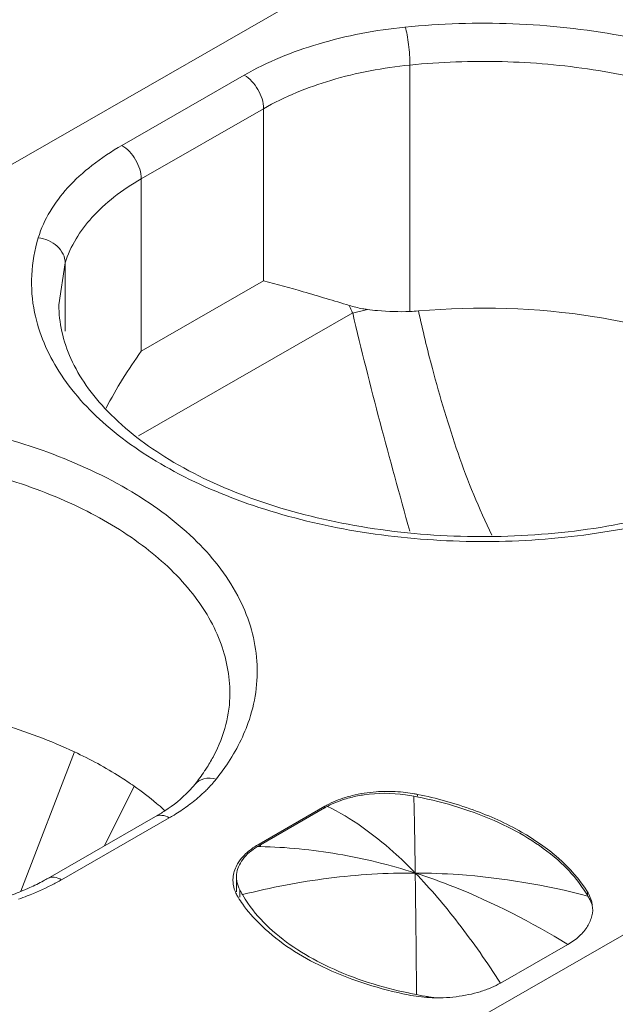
# Model space of a CAD drawing. Header units: centimetres. Extents: x -24.5 to 49.7, y -16.6 to 18.4.
# Tile 57 of 248: x -14.183 to -14.03, y -9.963 to -9.71. Entities that reach past the tile are written whole.
import ezdxf

# ---------------------------------------------------------------- set-up
doc = ezdxf.new("R2010")
doc.units = ezdxf.units.CM
doc.header["$MEASUREMENT"] = 0
doc.layers.add('layer 1', color=7, linetype='Continuous')

msp = doc.modelspace()

# ---------------------------------------------------------------- linework, layer by layer
at = {"layer": 'layer 1', "color": 1, "lineweight": 0}
msp.add_open_spline([(24.98821, 18.39808), (24.98821, 18.39808), (24.98821, -16.60193), (24.98821, -16.60193), (24.98821, -16.60193), (-24.51772, -16.60193), (-24.51772, -16.60193), (-24.51772, -16.60193), (-24.51772, 18.39808), (-24.51772, 18.39808), (-24.51772, 18.39808), (24.98821, 18.39808), (24.98821, 18.39808)], degree=3, knots=[0, 0, 0, 0, 0.25, 0.25, 0.25, 0.5, 0.5, 0.5, 0.75, 0.75, 0.75, 1, 1, 1, 1], dxfattribs=at)
at = {"layer": 'layer 1', "color": 5, "lineweight": 0}
msp.add_open_spline([(-23.26688, 17.18067), (-23.26688, 17.18067), (-23.26688, -15.60944), (-23.26688, -15.60944), (-23.26688, -15.60944), (23.98644, -15.60944), (23.98644, -15.60944)], degree=3, knots=[0, 0, 0, 0, 0.5, 0.5, 0.5, 1, 1, 1, 1], dxfattribs=at)
at = {"layer": 'layer 1', "lineweight": 9}
for points in [[(-15.1136, -11.88825), (-15.1136, -11.88825), (-7.7056, -7.63919), (-7.7056, -7.63919)], [(-7.69027, -7.64798), (-7.69027, -7.64798), (-15.09828, -11.89705), (-15.09828, -11.89705)], [(-15.01708, -11.94361), (-15.01708, -11.94361), (-7.61107, -7.6957), (-7.61107, -7.6957)], [(-7.57273, -7.75186), (-7.57273, -7.75186), (-14.96955, -11.9945), (-14.96955, -11.9945)], [(-14.93426, -12.08187), (-14.93426, -12.08187), (-7.53905, -7.84015), (-7.53905, -7.84015)], [(-14.9151, -12.1313), (-14.9151, -12.1313), (-7.52411, -7.89201), (-7.52411, -7.89201)], [(-14.88686, -12.20355), (-14.88686, -12.20355), (-7.54291, -7.99124), (-7.54291, -7.99124)], [(-7.53917, -8.00091), (-7.53917, -8.00091), (-14.88585, -12.2148), (-14.88585, -12.2148)], [(-14.88518, -12.22255), (-14.88518, -12.22255), (-7.53658, -8.00757), (-7.53658, -8.00757)], [(-14.88501, -12.22285), (-14.88501, -12.22285), (-7.53646, -8.0079), (-7.53646, -8.0079)], [(-14.81265, -12.49002), (-14.81265, -12.49002), (-7.43858, -8.26043), (-7.43858, -8.26043)], [(-14.88093, -12.56483), (-14.88093, -12.56483), (-7.42727, -8.28959), (-7.42727, -8.28959)], [(-7.42702, -8.29024), (-7.42702, -8.29024), (-14.88068, -12.56548), (-14.88068, -12.56548)], [(-14.87955, -12.56837), (-14.87955, -12.56837), (-7.4259, -8.29313), (-7.4259, -8.29313)], [(-7.42438, -8.29707), (-7.42438, -8.29707), (-14.87803, -12.5723), (-14.87803, -12.5723)], [(-14.86912, -12.59635), (-14.86912, -12.59635), (-7.41513, -8.32092), (-7.41513, -8.32092)], [(-7.40988, -8.33449), (-7.40988, -8.33449), (-14.86196, -12.60882), (-14.86196, -12.60882)], [(-14.75264, -12.64545), (-14.75264, -12.64545), (-7.37265, -8.41245), (-7.37265, -8.41245)], [(-14.73894, -12.65609), (-14.73894, -12.65609), (-7.3474, -8.41648), (-7.3474, -8.41648)], [(-7.30843, -8.44359), (-7.30843, -8.44359), (-14.70852, -12.68811), (-14.70852, -12.68811)], [(-14.69375, -12.71923), (-14.69375, -12.71923), (-7.29321, -8.47444), (-7.29321, -8.47444)], [(-7.28802, -8.48968), (-7.28802, -8.48968), (-14.69044, -12.73553), (-14.69044, -12.73553)], [(-14.68973, -12.87593), (-14.68973, -12.87593), (-7.28114, -8.62654), (-7.28114, -8.62654)], [(-7.28114, -8.64338), (-7.28114, -8.64338), (-14.68973, -12.89277), (-14.68973, -12.89277)], [(-14.68973, -12.93732), (-14.68973, -12.93732), (-7.29074, -8.69342), (-7.29074, -8.69342)], [(-14.68973, -12.96455), (-14.68973, -12.96455), (-7.30529, -8.72901), (-7.30529, -8.72901)], [(-15.2065, -10.62087), (-15.2065, -10.62087), (-13.46242, -9.62051), (-13.46242, -9.62051)], [(-13.45249, -9.63772), (-13.45249, -9.63772), (-15.19656, -10.63809), (-15.19656, -10.63809)], [(-14.19552, -9.75315), (-14.19552, -9.75315), (-14.08353, -9.68891), (-14.08353, -9.68891)], [(-14.08239, -9.78473), (-14.08239, -9.78473), (-14.08239, -9.72148), (-14.08239, -9.72148)], [(-14.15639, -9.7421), (-14.15639, -9.7421), (-14.12496, -9.72408), (-14.12496, -9.72408)], [(-14.11999, -9.73268), (-14.11999, -9.73268), (-14.15142, -9.7507), (-14.15142, -9.7507)], [(-14.11999, -9.7769), (-14.11999, -9.7769), (-14.11999, -9.73268), (-14.11999, -9.73268)], [(-14.15142, -9.7507), (-14.15142, -9.7507), (-14.15142, -9.79493), (-14.15142, -9.79493)], [(-14.17095, -9.77228), (-14.17095, -9.77228), (-14.17258, -9.78302), (-14.17258, -9.78302)], [(-14.17095, -9.78977), (-14.17095, -9.78977), (-14.17095, -9.77228), (-14.17095, -9.77228)], [(-14.15142, -9.79493), (-14.15142, -9.79493), (-14.11999, -9.7769), (-14.11999, -9.7769)], [(-14.09798, -9.78319), (-14.09772, -9.78384), (-14.09744, -9.78448), (-14.09716, -9.78512)], [(-14.09711, -9.78509), (-14.09711, -9.78509), (-14.15209, -9.81662), (-14.15209, -9.81662)], [(-14.09333, -9.78419), (-14.09333, -9.78419), (-14.09716, -9.78512), (-14.09716, -9.78512)], [(-14.08239, -9.78473), (-14.08166, -9.7847), (-14.08094, -9.78465), (-14.08022, -9.78459)], [(-14.15142, -9.79493), (-14.15476, -9.79958), (-14.15779, -9.80445), (-14.16047, -9.80952)], [(-14.16859, -9.89774), (-14.16859, -9.89774), (-14.18235, -9.93351), (-14.18235, -9.93351)], [(-14.13766, -9.90611), (-14.13677, -9.90499), (-14.13592, -9.90384), (-14.13513, -9.90265)], [(-14.15327, -9.90653), (-14.15327, -9.90653), (-14.16086, -9.92187), (-14.16086, -9.92187)], [(-14.08345, -9.90816), (-14.08526, -9.90794), (-14.08709, -9.90785), (-14.08891, -9.90788)], [(-14.08139, -9.90914), (-14.08211, -9.909), (-14.08283, -9.90888), (-14.08356, -9.90877)], [(-14.0813, -9.90848), (-14.08201, -9.90835), (-14.08273, -9.90824), (-14.08345, -9.90816)], [(-14.08127, -9.91455), (-14.08131, -9.91275), (-14.08135, -9.91094), (-14.08139, -9.90914)], [(-14.08061, -9.90928), (-14.08087, -9.90923), (-14.08113, -9.90918), (-14.08139, -9.90914)], [(-14.08046, -9.90864), (-14.08074, -9.90858), (-14.08101, -9.90853), (-14.0813, -9.90848)], [(-14.08046, -9.90864), (-14.08046, -9.90864), (-14.08046, -9.90914), (-14.08046, -9.90914)], [(-14.14527, -9.91291), (-14.14542, -9.91278), (-14.14557, -9.91264), (-14.14572, -9.9125)], [(-14.10428, -9.91171), (-14.10428, -9.91171), (-14.12117, -9.92141), (-14.12117, -9.92141)], [(-14.12078, -9.92156), (-14.12078, -9.92156), (-14.10437, -9.91214), (-14.10437, -9.91214)], [(-14.1036, -9.91172), (-14.10387, -9.91186), (-14.10413, -9.91201), (-14.10439, -9.91216)], [(-14.10429, -9.91172), (-14.10429, -9.91172), (-14.10437, -9.91214), (-14.10437, -9.91214)], [(-14.10378, -9.91143), (-14.10394, -9.91152), (-14.10411, -9.91162), (-14.10428, -9.91171)], [(-14.1754, -9.93021), (-14.1754, -9.93021), (-14.14773, -9.91434), (-14.14773, -9.91434)], [(-14.14423, -9.91468), (-14.14423, -9.91468), (-14.1719, -9.93055), (-14.1719, -9.93055)], [(-14.14773, -9.91434), (-14.14691, -9.91388), (-14.14612, -9.91339), (-14.14533, -9.91287)], [(-14.08105, -9.92883), (-14.08111, -9.92407), (-14.08118, -9.91931), (-14.08127, -9.91455)], [(-14.12117, -9.92141), (-14.12139, -9.92152), (-14.1216, -9.92166), (-14.12181, -9.92179)], [(-14.12078, -9.92156), (-14.12104, -9.92171), (-14.1213, -9.92186), (-14.12155, -9.92202)], [(-14.12082, -9.92204), (-14.12107, -9.92203), (-14.12131, -9.92202), (-14.12155, -9.92202)], [(-14.12117, -9.92141), (-14.12117, -9.92141), (-14.12117, -9.92202), (-14.12117, -9.92202)], [(-14.12078, -9.92202), (-14.12078, -9.92202), (-14.12078, -9.92156), (-14.12078, -9.92156)], [(-14.12779, -9.92965), (-14.12784, -9.92999), (-14.12786, -9.93033), (-14.12786, -9.93067)], [(-14.12692, -9.92925), (-14.12694, -9.92945), (-14.12696, -9.92965), (-14.12695, -9.92987)], [(-14.12696, -9.93366), (-14.12696, -9.93366), (-14.12696, -9.92987), (-14.12696, -9.92987)], [(-14.12695, -9.92987), (-14.12695, -9.93004), (-14.12694, -9.93022), (-14.12693, -9.9304)], [(-14.17447, -9.93194), (-14.1736, -9.9315), (-14.17275, -9.93103), (-14.1719, -9.93055)], [(-14.12724, -9.9337), (-14.12708, -9.93406), (-14.12691, -9.93442), (-14.12671, -9.93476)], [(-14.12671, -9.93476), (-14.12666, -9.93487), (-14.12659, -9.93497), (-14.12653, -9.93507)], [(-14.12609, -9.93507), (-14.12609, -9.93507), (-14.12609, -9.93317), (-14.12609, -9.93317)], [(-14.12609, -9.93317), (-14.12602, -9.9333), (-14.12595, -9.93344), (-14.12588, -9.93357)], [(-14.12588, -9.93357), (-14.12581, -9.93371), (-14.12573, -9.93384), (-14.12565, -9.93398)], [(-14.12565, -9.93398), (-14.12558, -9.93412), (-14.1255, -9.93425), (-14.12542, -9.93438)], [(-14.03667, -9.93478), (-14.03682, -9.93453), (-14.03697, -9.93428), (-14.03712, -9.93403)], [(-14.03681, -9.93478), (-14.03681, -9.93478), (-14.03681, -9.93368), (-14.03681, -9.93368)], [(-14.03644, -9.9352), (-14.03652, -9.93506), (-14.0366, -9.93493), (-14.03667, -9.93478)], [(-14.036, -9.93605), (-14.03614, -9.93576), (-14.03629, -9.93548), (-14.03644, -9.9352)], [(-14.03577, -9.936), (-14.03568, -9.93634), (-14.03562, -9.9367), (-14.03557, -9.93705)], [(-14.121, -9.94191), (-14.12053, -9.94237), (-14.12005, -9.94283), (-14.11957, -9.94327)], [(-14.04185, -9.94716), (-14.04185, -9.94716), (-14.05917, -9.95709), (-14.05917, -9.95709)], [(-14.08288, -9.9601), (-14.08107, -9.96047), (-14.07924, -9.96071), (-14.0774, -9.96081)], [(-14.08279, -9.95962), (-14.0821, -9.95977), (-14.0814, -9.95991), (-14.0807, -9.96004)], [(-14.0807, -9.96004), (-14.0807, -9.96004), (-14.07926, -9.96031), (-14.07926, -9.96031)], [(-14.07926, -9.96031), (-14.07926, -9.96031), (-14.07853, -9.96045), (-14.07853, -9.96045)], [(-14.0774, -9.96081), (-14.07648, -9.96085), (-14.07557, -9.96087), (-14.07466, -9.96085)], [(-14.07594, -9.96083), (-14.07594, -9.96083), (-14.07462, -9.96089), (-14.07462, -9.96089)]]:
    msp.add_open_spline(points, degree=3, dxfattribs=at)
for points, knots in [([(-13.94974, -9.78967), (-13.94889, -9.78709), (-13.94829, -9.78441), (-13.94797, -9.78171), (-13.94766, -9.77904), (-13.94763, -9.77635), (-13.94788, -9.77368), (-13.94813, -9.77098), (-13.94867, -9.76831), (-13.94948, -9.76571), (-13.9503, -9.76301), (-13.95141, -9.7604), (-13.95273, -9.75791), (-13.95562, -9.75245), (-13.95957, -9.74756), (-13.96402, -9.74325), (-13.96914, -9.7383), (-13.97496, -9.73414), (-13.9811, -9.73057), (-13.98803, -9.72654), (-13.9954, -9.72326), (-14.00296, -9.7206), (-14.01122, -9.71769), (-14.01972, -9.7155), (-14.02835, -9.71392), (-14.04655, -9.71058), (-14.06532, -9.70992), (-14.08368, -9.71176)], [0, 0, 0, 0, 0.111111, 0.111111, 0.111111, 0.222222, 0.222222, 0.222222, 0.333333, 0.333333, 0.333333, 0.444444, 0.444444, 0.444444, 0.555556, 0.555556, 0.555556, 0.666667, 0.666667, 0.666667, 0.777778, 0.777778, 0.777778, 0.888889, 0.888889, 0.888889, 1, 1, 1, 1]), ([(-14.08368, -9.71176), (-14.09121, -9.71251), (-14.09869, -9.71392), (-14.10597, -9.7161), (-14.11257, -9.71806), (-14.119, -9.72066), (-14.12496, -9.72408)], [0, 0, 0, 0, 0.5, 0.5, 0.5, 1, 1, 1, 1]), ([(-14.08239, -9.72148), (-14.08239, -9.71973), (-14.08253, -9.71798), (-14.08274, -9.71624), (-14.08285, -9.71539), (-14.08298, -9.71455), (-14.08314, -9.71371), (-14.08326, -9.71305), (-14.0834, -9.71239), (-14.08359, -9.71175)], [0, 0, 0, 0, 0.333333, 0.333333, 0.333333, 0.666667, 0.666667, 0.666667, 1, 1, 1, 1]), ([(-13.95474, -9.78302), (-13.95474, -9.77843), (-13.95566, -9.77382), (-13.95732, -9.76951), (-13.95911, -9.76483), (-13.96177, -9.76052), (-13.96492, -9.75664), (-13.96848, -9.75225), (-13.97268, -9.74841), (-13.9772, -9.74502), (-13.98231, -9.7412), (-13.98784, -9.73796), (-13.99358, -9.7352), (-13.99992, -9.73214), (-14.00652, -9.72965), (-14.01326, -9.72763), (-14.02049, -9.72547), (-14.02788, -9.72385), (-14.03533, -9.72269), (-14.04308, -9.7215), (-14.0509, -9.72081), (-14.05875, -9.72061), (-14.06664, -9.7204), (-14.07454, -9.72069), (-14.08239, -9.72148)], [0, 0, 0, 0, 0.125, 0.125, 0.125, 0.25, 0.25, 0.25, 0.375, 0.375, 0.375, 0.5, 0.5, 0.5, 0.625, 0.625, 0.625, 0.75, 0.75, 0.75, 0.875, 0.875, 0.875, 1, 1, 1, 1]), ([(-14.08239, -9.72148), (-14.08925, -9.72217), (-14.09607, -9.72344), (-14.1027, -9.72541), (-14.10871, -9.72721), (-14.11457, -9.72957), (-14.11999, -9.73268)], [0, 0, 0, 0, 0.5, 0.5, 0.5, 1, 1, 1, 1]), ([(-14.11999, -9.73268), (-14.11999, -9.73098), (-14.12057, -9.72929), (-14.12145, -9.72777), (-14.12232, -9.72626), (-14.12349, -9.72492), (-14.12496, -9.72408)], [0, 0, 0, 0, 0.5, 0.5, 0.5, 1, 1, 1, 1]), ([(-14.15639, -9.7421), (-14.15906, -9.74363), (-14.16165, -9.74535), (-14.16408, -9.74725), (-14.16632, -9.74899), (-14.16841, -9.75089), (-14.17032, -9.75301), (-14.17367, -9.75672), (-14.17643, -9.76108), (-14.17788, -9.76583)], [0, 0, 0, 0, 0.333333, 0.333333, 0.333333, 0.666667, 0.666667, 0.666667, 1, 1, 1, 1]), ([(-14.15639, -9.7421), (-14.15491, -9.74295), (-14.15374, -9.74429), (-14.15287, -9.7458), (-14.15199, -9.74732), (-14.15142, -9.749), (-14.15142, -9.7507)], [0, 0, 0, 0, 0.5, 0.5, 0.5, 1, 1, 1, 1]), ([(-14.15142, -9.7507), (-14.15385, -9.7521), (-14.1562, -9.75366), (-14.15842, -9.75538), (-14.16044, -9.75697), (-14.16235, -9.7587), (-14.16409, -9.76063), (-14.16713, -9.764), (-14.16964, -9.76796), (-14.17095, -9.77228)], [0, 0, 0, 0, 0.333333, 0.333333, 0.333333, 0.666667, 0.666667, 0.666667, 1, 1, 1, 1]), ([(-14.17788, -9.76583), (-14.17882, -9.76892), (-14.17939, -9.77214), (-14.17956, -9.77538), (-14.17971, -9.77859), (-14.17946, -9.78183), (-14.17882, -9.78497)], [0, 0, 0, 0, 0.5, 0.5, 0.5, 1, 1, 1, 1]), ([(-14.17788, -9.76583), (-14.1761, -9.766), (-14.17431, -9.76677), (-14.17298, -9.768), (-14.17236, -9.76858), (-14.17184, -9.76926), (-14.17148, -9.77002), (-14.17115, -9.77072), (-14.17095, -9.7715), (-14.17095, -9.77228)], [0, 0, 0, 0, 0.333333, 0.333333, 0.333333, 0.666667, 0.666667, 0.666667, 1, 1, 1, 1]), ([(-14.09798, -9.78319), (-14.10191, -9.78199), (-14.10586, -9.7808), (-14.10981, -9.77966), (-14.11318, -9.77868), (-14.11658, -9.77774), (-14.11999, -9.7769)], [0, 0, 0, 0, 0.5, 0.5, 0.5, 1, 1, 1, 1]), ([(-14.17258, -9.78302), (-14.17258, -9.78533), (-14.17231, -9.78764), (-14.17181, -9.78989), (-14.17128, -9.79228), (-14.17049, -9.79459), (-14.16949, -9.79682), (-14.1684, -9.79923), (-14.16707, -9.80152), (-14.16556, -9.80369), (-14.16389, -9.80607), (-14.16202, -9.8083), (-14.16001, -9.81038), (-14.15537, -9.81518), (-14.14999, -9.81923), (-14.14427, -9.8227), (-14.13762, -9.82673), (-14.13053, -9.82998), (-14.12323, -9.83263), (-14.11512, -9.83556), (-14.10677, -9.83776), (-14.09829, -9.83934), (-14.08933, -9.84102), (-14.08023, -9.84201), (-14.07112, -9.84235), (-14.06189, -9.84271), (-14.05265, -9.84241), (-14.04346, -9.84144), (-14.03457, -9.84051), (-14.02575, -9.83894), (-14.01711, -9.83667)], [0, 0, 0, 0, 0.1, 0.1, 0.1, 0.2, 0.2, 0.2, 0.3, 0.3, 0.3, 0.4, 0.4, 0.4, 0.5, 0.5, 0.5, 0.6, 0.6, 0.6, 0.7, 0.7, 0.7, 0.8, 0.8, 0.8, 0.9, 0.9, 0.9, 1, 1, 1, 1]), ([(-14.09333, -9.78419), (-14.09374, -9.78414), (-14.09414, -9.78408), (-14.09454, -9.78401), (-14.0957, -9.78379), (-14.09685, -9.78353), (-14.09798, -9.78319)], [0, 0, 0, 0, 0.5, 0.5, 0.5, 1, 1, 1, 1]), ([(-13.99469, -9.79799), (-14.00083, -9.7951), (-14.00722, -9.79274), (-14.01373, -9.79081), (-14.02069, -9.78876), (-14.02779, -9.7872), (-14.03497, -9.78607), (-14.0499, -9.78373), (-14.06518, -9.78326), (-14.08022, -9.78459)], [0, 0, 0, 0, 0.333333, 0.333333, 0.333333, 0.666667, 0.666667, 0.666667, 1, 1, 1, 1]), ([(-14.17882, -9.78497), (-14.17774, -9.79032), (-14.1755, -9.79545), (-14.17257, -9.80007), (-14.16926, -9.8053), (-14.16505, -9.80989), (-14.16039, -9.81393), (-14.15507, -9.81854), (-14.14916, -9.82245), (-14.14295, -9.82578), (-14.136, -9.82952), (-14.12869, -9.83255), (-14.1212, -9.835), (-14.11307, -9.83766), (-14.10473, -9.83966), (-14.09631, -9.84108), (-14.08749, -9.84256), (-14.07857, -9.84341), (-14.06964, -9.84368), (-14.06063, -9.84395), (-14.05161, -9.84362), (-14.04265, -9.84267), (-14.03393, -9.84175), (-14.02528, -9.84024), (-14.01679, -9.83809)], [0, 0, 0, 0, 0.125, 0.125, 0.125, 0.25, 0.25, 0.25, 0.375, 0.375, 0.375, 0.5, 0.5, 0.5, 0.625, 0.625, 0.625, 0.75, 0.75, 0.75, 0.875, 0.875, 0.875, 1, 1, 1, 1]), ([(-14.09711, -9.78509), (-14.09489, -9.7945), (-14.09254, -9.80389), (-14.09007, -9.81324), (-14.0876, -9.82254), (-14.08501, -9.83181), (-14.08246, -9.84109)], [0, 0, 0, 0, 0.5, 0.5, 0.5, 1, 1, 1, 1]), ([(-14.09333, -9.78419), (-14.09247, -9.78432), (-14.0916, -9.78443), (-14.09073, -9.78451), (-14.08796, -9.78477), (-14.08517, -9.78483), (-14.08239, -9.78473)], [0, 0, 0, 0, 0.5, 0.5, 0.5, 1, 1, 1, 1]), ([(-14.08021, -9.78459), (-14.07914, -9.78954), (-14.07794, -9.79445), (-14.07664, -9.79934), (-14.07567, -9.80301), (-14.07463, -9.80665), (-14.07354, -9.81029), (-14.07244, -9.81392), (-14.07129, -9.81754), (-14.07005, -9.82112), (-14.0688, -9.8247), (-14.06747, -9.82825), (-14.06602, -9.83175), (-14.06456, -9.83525), (-14.063, -9.83871), (-14.06137, -9.84213)], [0, 0, 0, 0, 0.2, 0.2, 0.2, 0.4, 0.4, 0.4, 0.6, 0.6, 0.6, 0.8, 0.8, 0.8, 1, 1, 1, 1]), ([(-14.12365, -9.88942), (-14.1228, -9.88684), (-14.12219, -9.88416), (-14.12188, -9.88146), (-14.12157, -9.87879), (-14.12154, -9.8761), (-14.12179, -9.87343), (-14.12205, -9.87073), (-14.12259, -9.86806), (-14.12339, -9.86546), (-14.12422, -9.86276), (-14.12532, -9.86015), (-14.12664, -9.85766), (-14.12954, -9.8522), (-14.13347, -9.8473), (-14.13793, -9.843), (-14.14306, -9.83806), (-14.14887, -9.83389), (-14.155, -9.83032), (-14.16195, -9.82629), (-14.16931, -9.82302), (-14.17687, -9.82035), (-14.18513, -9.81744), (-14.19363, -9.81525), (-14.20226, -9.81367), (-14.22045, -9.81033), (-14.23922, -9.80967), (-14.25759, -9.81151)], [0, 0, 0, 0, 0.111111, 0.111111, 0.111111, 0.222222, 0.222222, 0.222222, 0.333333, 0.333333, 0.333333, 0.444444, 0.444444, 0.444444, 0.555556, 0.555556, 0.555556, 0.666667, 0.666667, 0.666667, 0.777778, 0.777778, 0.777778, 0.888889, 0.888889, 0.888889, 1, 1, 1, 1]), ([(-14.12864, -9.88277), (-14.12864, -9.87819), (-14.12957, -9.87356), (-14.13122, -9.86926), (-14.13302, -9.86458), (-14.13569, -9.86028), (-14.13883, -9.85639), (-14.1424, -9.852), (-14.14659, -9.84816), (-14.15112, -9.84477), (-14.15622, -9.84095), (-14.16174, -9.83771), (-14.16748, -9.83494), (-14.17383, -9.83189), (-14.18043, -9.82941), (-14.18717, -9.82739), (-14.1944, -9.82523), (-14.20179, -9.8236), (-14.20924, -9.82244), (-14.21699, -9.82125), (-14.22482, -9.82057), (-14.23266, -9.82036), (-14.24055, -9.82016), (-14.24846, -9.82044), (-14.2563, -9.82123)], [0, 0, 0, 0, 0.125, 0.125, 0.125, 0.25, 0.25, 0.25, 0.375, 0.375, 0.375, 0.5, 0.5, 0.5, 0.625, 0.625, 0.625, 0.75, 0.75, 0.75, 0.875, 0.875, 0.875, 1, 1, 1, 1]), ([(-14.16859, -9.89774), (-14.17473, -9.89486), (-14.18113, -9.89249), (-14.18764, -9.89056), (-14.19461, -9.8885), (-14.2017, -9.88694), (-14.20888, -9.88582), (-14.22381, -9.88348), (-14.2391, -9.88302), (-14.25413, -9.88434)], [0, 0, 0, 0, 0.333333, 0.333333, 0.333333, 0.666667, 0.666667, 0.666667, 1, 1, 1, 1]), ([(-14.13278, -9.8987), (-14.13145, -9.89618), (-14.13038, -9.8935), (-14.12967, -9.89073), (-14.129, -9.88813), (-14.12864, -9.88545), (-14.12864, -9.88277)], [0, 0, 0, 0, 0.5, 0.5, 0.5, 1, 1, 1, 1]), ([(-14.13217, -9.90474), (-14.13122, -9.90354), (-14.1303, -9.90231), (-14.12945, -9.90103), (-14.12702, -9.89744), (-14.12502, -9.89353), (-14.12365, -9.88942)], [0, 0, 0, 0, 0.5, 0.5, 0.5, 1, 1, 1, 1]), ([(-14.15327, -9.90653), (-14.15443, -9.90571), (-14.15561, -9.90493), (-14.15681, -9.90417), (-14.16059, -9.90177), (-14.16454, -9.89964), (-14.16859, -9.89774)], [0, 0, 0, 0, 0.5, 0.5, 0.5, 1, 1, 1, 1]), ([(-14.13513, -9.90265), (-14.13491, -9.90233), (-14.1347, -9.902), (-14.13449, -9.90167), (-14.13389, -9.9007), (-14.13331, -9.89971), (-14.13278, -9.8987)], [0, 0, 0, 0, 0.5, 0.5, 0.5, 1, 1, 1, 1]), ([(-14.13766, -9.90611), (-14.13709, -9.90539), (-14.13623, -9.90489), (-14.13533, -9.90466), (-14.13429, -9.90439), (-14.13319, -9.90447), (-14.13217, -9.90474)], [0, 0, 0, 0, 0.5, 0.5, 0.5, 1, 1, 1, 1]), ([(-14.13538, -9.90821), (-14.13509, -9.90793), (-14.1348, -9.90765), (-14.13452, -9.90736), (-14.13369, -9.90653), (-14.13291, -9.90565), (-14.13217, -9.90474)], [0, 0, 0, 0, 0.5, 0.5, 0.5, 1, 1, 1, 1]), ([(-14.14572, -9.9125), (-14.1463, -9.91197), (-14.14689, -9.91146), (-14.14749, -9.91096), (-14.14935, -9.90939), (-14.15128, -9.90791), (-14.15327, -9.90653)], [0, 0, 0, 0, 0.5, 0.5, 0.5, 1, 1, 1, 1]), ([(-14.13766, -9.90611), (-14.13814, -9.9067), (-14.13866, -9.90729), (-14.13919, -9.90784), (-14.14102, -9.90976), (-14.14312, -9.91142), (-14.14533, -9.91287)], [0, 0, 0, 0, 0.5, 0.5, 0.5, 1, 1, 1, 1]), ([(-14.13954, -9.91164), (-14.13916, -9.91138), (-14.1388, -9.9111), (-14.13843, -9.91082), (-14.13738, -9.91), (-14.13635, -9.90913), (-14.13538, -9.90821)], [0, 0, 0, 0, 0.5, 0.5, 0.5, 1, 1, 1, 1]), ([(-14.0972, -9.90896), (-14.0978, -9.90911), (-14.09839, -9.90927), (-14.09898, -9.90945), (-14.10063, -9.90996), (-14.10226, -9.91061), (-14.10378, -9.91143)], [0, 0, 0, 0, 0.5, 0.5, 0.5, 1, 1, 1, 1]), ([(-14.09756, -9.90944), (-14.0981, -9.90957), (-14.09865, -9.90973), (-14.09919, -9.90989), (-14.1007, -9.91037), (-14.10219, -9.91097), (-14.1036, -9.91172)], [0, 0, 0, 0, 0.5, 0.5, 0.5, 1, 1, 1, 1]), ([(-14.08356, -9.90877), (-14.08705, -9.90825), (-14.09066, -9.90825), (-14.09416, -9.90876), (-14.0953, -9.90892), (-14.09644, -9.90915), (-14.09756, -9.90944)], [0, 0, 0, 0, 0.5, 0.5, 0.5, 1, 1, 1, 1]), ([(-14.08891, -9.90788), (-14.08962, -9.9079), (-14.09033, -9.90793), (-14.09104, -9.90798), (-14.09312, -9.90814), (-14.09519, -9.90845), (-14.0972, -9.90896)], [0, 0, 0, 0, 0.5, 0.5, 0.5, 1, 1, 1, 1]), ([(-14.04357, -9.92627), (-14.04821, -9.92196), (-14.05372, -9.91859), (-14.05952, -9.91594), (-14.06626, -9.91284), (-14.07338, -9.91071), (-14.08061, -9.90928)], [0, 0, 0, 0, 0.5, 0.5, 0.5, 1, 1, 1, 1]), ([(-14.03681, -9.93368), (-14.04082, -9.92722), (-14.04705, -9.92217), (-14.05372, -9.91834), (-14.05771, -9.91604), (-14.06187, -9.91419), (-14.06615, -9.91264), (-14.0708, -9.91095), (-14.07561, -9.90963), (-14.08046, -9.90864)], [0, 0, 0, 0, 0.333333, 0.333333, 0.333333, 0.666667, 0.666667, 0.666667, 1, 1, 1, 1]), ([(-14.14423, -9.91468), (-14.14382, -9.91444), (-14.14341, -9.9142), (-14.143, -9.91395), (-14.14181, -9.91323), (-14.14066, -9.91247), (-14.13954, -9.91164)], [0, 0, 0, 0, 0.5, 0.5, 0.5, 1, 1, 1, 1]), ([(-14.08105, -9.92883), (-14.08286, -9.92696), (-14.08474, -9.92514), (-14.08669, -9.9234), (-14.0918, -9.91883), (-14.09744, -9.91472), (-14.1036, -9.91172)], [0, 0, 0, 0, 0.5, 0.5, 0.5, 1, 1, 1, 1]), ([(-14.14423, -9.91468), (-14.14481, -9.91435), (-14.14545, -9.91409), (-14.14612, -9.91403), (-14.14668, -9.91398), (-14.14726, -9.91407), (-14.14773, -9.91434)], [0, 0, 0, 0, 0.5, 0.5, 0.5, 1, 1, 1, 1]), ([(-14.12155, -9.92202), (-14.12299, -9.92291), (-14.12434, -9.92399), (-14.12536, -9.92538), (-14.12619, -9.92651), (-14.1268, -9.92786), (-14.12692, -9.92925)], [0, 0, 0, 0, 0.5, 0.5, 0.5, 1, 1, 1, 1]), ([(-14.12181, -9.92179), (-14.12224, -9.92205), (-14.12265, -9.92233), (-14.12305, -9.92263), (-14.12415, -9.92344), (-14.12516, -9.92438), (-14.12597, -9.92546)], [0, 0, 0, 0, 0.5, 0.5, 0.5, 1, 1, 1, 1]), ([(-14.12082, -9.92204), (-14.11417, -9.92219), (-14.10751, -9.92283), (-14.10094, -9.92396), (-14.0942, -9.92511), (-14.08755, -9.92675), (-14.08105, -9.92883)], [0, 0, 0, 0, 0.5, 0.5, 0.5, 1, 1, 1, 1]), ([(-14.12597, -9.92546), (-14.12622, -9.92578), (-14.12645, -9.92612), (-14.12666, -9.92647), (-14.12723, -9.92745), (-14.12764, -9.92854), (-14.12779, -9.92965)], [0, 0, 0, 0, 0.5, 0.5, 0.5, 1, 1, 1, 1]), ([(-14.03712, -9.93403), (-14.03755, -9.93334), (-14.038, -9.93267), (-14.03847, -9.93202), (-14.03996, -9.92994), (-14.0417, -9.92802), (-14.04357, -9.92627)], [0, 0, 0, 0, 0.5, 0.5, 0.5, 1, 1, 1, 1]), ([(-14.1754, -9.93021), (-14.17576, -9.93042), (-14.17613, -9.93062), (-14.17651, -9.93083), (-14.17767, -9.93146), (-14.17886, -9.93204), (-14.18006, -9.93259)], [0, 0, 0, 0, 0.5, 0.5, 0.5, 1, 1, 1, 1]), ([(-14.1754, -9.93021), (-14.17492, -9.92994), (-14.17434, -9.92985), (-14.17379, -9.9299), (-14.17311, -9.92996), (-14.17248, -9.93022), (-14.1719, -9.93055)], [0, 0, 0, 0, 0.5, 0.5, 0.5, 1, 1, 1, 1]), ([(-14.12542, -9.93438), (-14.11812, -9.93253), (-14.11071, -9.9311), (-14.10323, -9.93017), (-14.09588, -9.92925), (-14.08846, -9.9288), (-14.08105, -9.92883)], [0, 0, 0, 0, 0.5, 0.5, 0.5, 1, 1, 1, 1]), ([(-14.08105, -9.92883), (-14.07735, -9.92885), (-14.07365, -9.92898), (-14.06995, -9.92924), (-14.05872, -9.93002), (-14.04754, -9.93191), (-14.03667, -9.93478)], [0, 0, 0, 0, 0.5, 0.5, 0.5, 1, 1, 1, 1]), ([(-14.08105, -9.92883), (-14.07769, -9.9299), (-14.07437, -9.93109), (-14.0711, -9.93239), (-14.06094, -9.93641), (-14.05116, -9.94145), (-14.04185, -9.94716)], [0, 0, 0, 0, 0.5, 0.5, 0.5, 1, 1, 1, 1]), ([(-14.0807, -9.96004), (-14.08073, -9.95707), (-14.08075, -9.95412), (-14.08079, -9.95116), (-14.08086, -9.94372), (-14.08094, -9.93627), (-14.08105, -9.92883)], [0, 0, 0, 0, 0.5, 0.5, 0.5, 1, 1, 1, 1]), ([(-14.08105, -9.92883), (-14.07711, -9.93289), (-14.07344, -9.93721), (-14.06998, -9.94169), (-14.06614, -9.94665), (-14.06255, -9.95181), (-14.05917, -9.95709)], [0, 0, 0, 0, 0.5, 0.5, 0.5, 1, 1, 1, 1]), ([(-14.18006, -9.93259), (-14.18048, -9.93277), (-14.1809, -9.93296), (-14.18133, -9.93314), (-14.18263, -9.9337), (-14.18395, -9.93421), (-14.1853, -9.93468)], [0, 0, 0, 0, 0.5, 0.5, 0.5, 1, 1, 1, 1]), ([(-14.18294, -9.93554), (-14.18219, -9.93528), (-14.18145, -9.935), (-14.18071, -9.93472), (-14.17859, -9.9339), (-14.1765, -9.93297), (-14.17447, -9.93194)], [0, 0, 0, 0, 0.5, 0.5, 0.5, 1, 1, 1, 1]), ([(-14.12786, -9.93067), (-14.12786, -9.93143), (-14.12773, -9.93221), (-14.12751, -9.93295), (-14.12743, -9.9332), (-14.12734, -9.93345), (-14.12724, -9.9337)], [0, 0, 0, 0, 0.5, 0.5, 0.5, 1, 1, 1, 1]), ([(-14.12693, -9.9304), (-14.12691, -9.93064), (-14.12688, -9.93087), (-14.12683, -9.9311), (-14.1267, -9.93182), (-14.12644, -9.93252), (-14.12609, -9.93317)], [0, 0, 0, 0, 0.5, 0.5, 0.5, 1, 1, 1, 1]), ([(-14.12653, -9.93507), (-14.12616, -9.93566), (-14.12576, -9.93625), (-14.12536, -9.93683), (-14.12406, -9.93864), (-14.12259, -9.94034), (-14.121, -9.94191)], [0, 0, 0, 0, 0.5, 0.5, 0.5, 1, 1, 1, 1]), ([(-14.12542, -9.93438), (-14.12499, -9.93514), (-14.12452, -9.93588), (-14.12403, -9.9366), (-14.12244, -9.9389), (-14.12056, -9.941), (-14.11852, -9.9429)], [0, 0, 0, 0, 0.5, 0.5, 0.5, 1, 1, 1, 1]), ([(-14.03681, -9.93368), (-14.03669, -9.93386), (-14.03658, -9.93405), (-14.03648, -9.93425), (-14.03618, -9.93481), (-14.03593, -9.9354), (-14.03577, -9.936)], [0, 0, 0, 0, 0.5, 0.5, 0.5, 1, 1, 1, 1]), ([(-14.03557, -9.93705), (-14.03537, -9.93795), (-14.03544, -9.9389), (-14.03566, -9.93981), (-14.03589, -9.94076), (-14.03627, -9.94167), (-14.03679, -9.9425), (-14.03735, -9.94343), (-14.03805, -9.94426), (-14.03885, -9.94499), (-14.03975, -9.94584), (-14.04078, -9.94655), (-14.04185, -9.94716)], [0, 0, 0, 0, 0.25, 0.25, 0.25, 0.5, 0.5, 0.5, 0.75, 0.75, 0.75, 1, 1, 1, 1]), ([(-14.03555, -9.93708), (-14.03558, -9.937), (-14.03561, -9.93692), (-14.03565, -9.93684), (-14.03576, -9.93657), (-14.03587, -9.9363), (-14.036, -9.93605)], [0, 0, 0, 0, 0.5, 0.5, 0.5, 1, 1, 1, 1]), ([(-14.11852, -9.9429), (-14.11403, -9.94708), (-14.10871, -9.95037), (-14.10312, -9.95298), (-14.09663, -9.95603), (-14.08977, -9.95816), (-14.08279, -9.95962)], [0, 0, 0, 0, 0.5, 0.5, 0.5, 1, 1, 1, 1]), ([(-14.11957, -9.94327), (-14.11491, -9.9475), (-14.10943, -9.95081), (-14.10368, -9.95345), (-14.09702, -9.95651), (-14.09001, -9.95864), (-14.08288, -9.9601)], [0, 0, 0, 0, 0.5, 0.5, 0.5, 1, 1, 1, 1]), ([(-14.06223, -9.95854), (-14.06196, -9.95844), (-14.06169, -9.95833), (-14.06142, -9.95821), (-14.06065, -9.95788), (-14.0599, -9.95751), (-14.05917, -9.95709)], [0, 0, 0, 0, 0.5, 0.5, 0.5, 1, 1, 1, 1]), ([(-14.07853, -9.96045), (-14.07811, -9.96052), (-14.07768, -9.96059), (-14.07725, -9.96067), (-14.07682, -9.96074), (-14.07638, -9.96081), (-14.07594, -9.96083)], [0, 0, 0, 0, 0.5, 0.5, 0.5, 1, 1, 1, 1]), ([(-14.06223, -9.95854), (-14.06317, -9.95891), (-14.06412, -9.95923), (-14.06509, -9.9595), (-14.0661, -9.95978), (-14.06712, -9.96001), (-14.06816, -9.9602), (-14.06922, -9.9604), (-14.07029, -9.96055), (-14.07137, -9.96067), (-14.07246, -9.96079), (-14.07355, -9.96088), (-14.07466, -9.96085)], [0, 0, 0, 0, 0.25, 0.25, 0.25, 0.5, 0.5, 0.5, 0.75, 0.75, 0.75, 1, 1, 1, 1])]:
    msp.add_open_spline(points, degree=3, knots=knots, dxfattribs=at)

doc.saveas('drawing.dxf')
